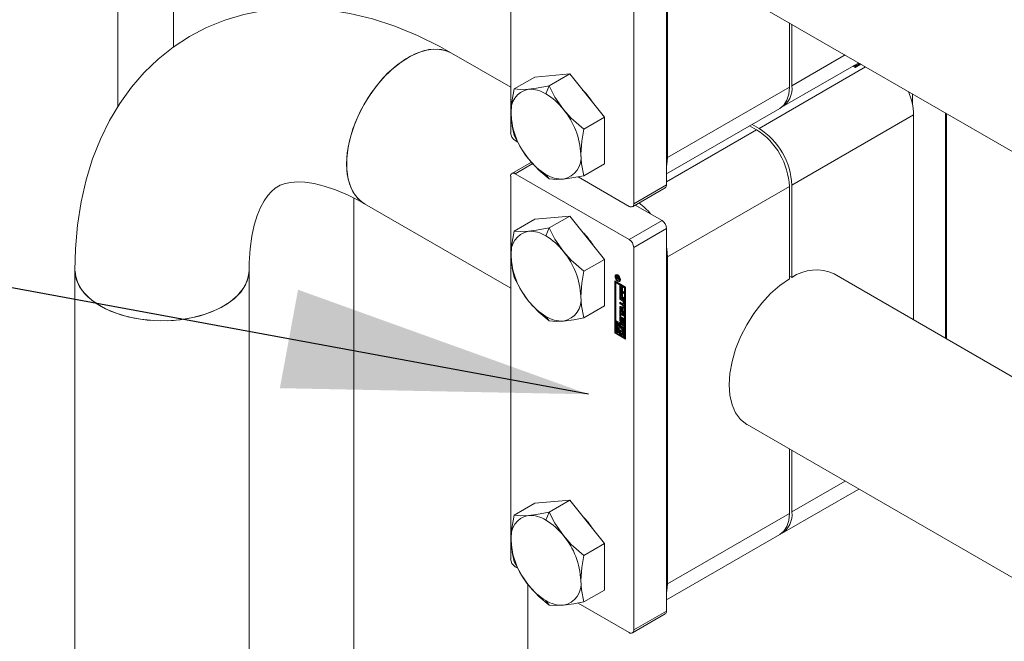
# Model space of a CAD drawing. Header units: millimetres. Extents: x 525 to 29324, y 175 to 20618.
# Tile 73 of 256: x 3208 to 3604, y 18463 to 18713. Entities that reach past the tile are written whole.
import ezdxf

# ---------------------------------------------------------------- set-up
doc = ezdxf.new("R2010")
doc.units = ezdxf.units.MM
doc.linetypes.add('SLD-Continua', pattern=[0])
doc.layers.add('COTAS', color=1, linetype='SLD-Continua')
doc.styles.get("Standard").update_dxf_attribs({"font": 'ARIALN.TTF'})
doc.dimstyles.new('SLDDIMSTYLE0', dxfattribs={"dimtxt": 0.18, "dimasz": 122.5, "dimexe": 0, "dimexo": 0.0625, "dimgap": 0, "dimtad": 0, "dimtih": 1, "dimtoh": 1, "dimdec": 0, "dimrnd": 1e-09, "dimzin": 0, "dimdsep": 46, "dimtxsty": 'Standard', "dimsah": 1, "dimcen": 0.09, "dimadec": 0, "dimazin": 0, "dimtfac": 122.5, "dimtdec": 0, "dimtofl": 0, "dimtmove": 0, "dimatfit": 3, "dimfxl": 1, "dimfrac": 2, "dimtolj": 1, "dimtzin": 0, "dimarcsym": 0})

msp = doc.modelspace()

# ---------------------------------------------------------------- linework, layer by layer
at = {"color": 7, "linetype": 'SLD-Continua', "lineweight": 18, "ltscale": 35}
for p, q in [((3247.08, 18678.18), (3247.08, 18867.94)), ((3269.55, 18702.28), (3269.55, 18854.96)), ((3405.12, 18667.76), (3405.12, 18821.7)), ((3467.81, 18646.8), (3467.81, 18800.75)), ((3454.61, 18639.18), (3454.61, 18793.13)), ((3468.23, 18657.8), (3468.23, 18789.27)), ((3500.22, 18721.8), (4245.54, 18291.54)), ((3517.23, 18686.09), (3517.23, 18711.98)), ((3518.22, 18711.41), (3518.22, 18686.66)), ((3405.12, 18686.06), (3381.37, 18699.77)), ((3539.65, 18699.04), (3518.22, 18686.66)), ((3547.9, 18694.27), (3505.02, 18669.52)), ((3514.35, 18678.12), (3545.12, 18695.88)), ((3543.67, 18694.02), (3542.78, 18694.53)), ((3542.86, 18694.58), (3543.67, 18694.11)), ((3543.19, 18694.77), (3543.67, 18694.49)), ((3543.67, 18694.96), (3543.6, 18695)), ((3543.67, 18694.49), (3545.22, 18695.39)), ((3544.4, 18695.39), (3543.67, 18694.96)), ((3546.01, 18695.37), (3543.67, 18694.02)), ((3543.67, 18694.11), (3545.22, 18695.01)), ((3543.67, 18694.11), (3543.67, 18694.49)), ((3544, 18695.24), (3544.07, 18695.2)), ((3544.33, 18695.43), (3544.4, 18695.39)), ((3545.22, 18695.39), (3544.74, 18695.66)), ((3544.82, 18695.71), (3545.63, 18695.24)), ((3545.22, 18695.01), (3545.22, 18695.39)), ((3545.63, 18695.24), (3545.63, 18695.59)), ((3545.63, 18695.24), (3545.93, 18695.41)), ((3414.85, 18690.16), (3406.53, 18685.36)), ((3428.87, 18691.41), (3414.85, 18690.16)), ((3428.87, 18691.41), (3420.56, 18686.61)), ((3442.9, 18673.97), (3428.87, 18691.41)), ((3419.3, 18683.38), (3420.56, 18686.61)), ((3468.23, 18657.8), (3517.23, 18686.09)), ((3566.81, 18683.36), (3566.81, 18678.96)), ((3467.81, 18651.25), (3513.36, 18677.55)), ((3567.22, 18674.94), (3518.22, 18646.65)), ((3567.22, 18592.48), (3567.22, 18674.94)), ((3580.01, 18585.09), (3580.01, 18675.74)), ((3580.42, 18584.86), (3580.42, 18675.5)), ((3442.9, 18673.97), (3434.58, 18669.16)), ((3442.9, 18655.27), (3442.9, 18673.97)), ((3504.03, 18668.94), (3501.24, 18670.55)), ((3502.23, 18671.12), (3505.02, 18669.52)), ((3467.81, 18648.04), (3504.03, 18668.94)), ((3407.96, 18664.02), (3406.93, 18664.61)), ((3413.49, 18655.93), (3405.65, 18651.4)), ((3406.93, 18651.28), (3414.01, 18655.36)), ((3442.9, 18655.27), (3434.58, 18650.46)), ((3452.8, 18624.8), (3406.93, 18651.28)), ((3420.56, 18649.21), (3419.3, 18650.99)), ((3405.12, 18496.28), (3405.12, 18650.23)), ((3452.8, 18638.13), (3432.23, 18650.01)), ((3454.61, 18639.18), (3467.81, 18646.8)), ((3518.22, 18646.65), (3518.22, 18609.5)), ((3454.08, 18638.01), (3467.28, 18645.63)), ((3468.23, 18617.79), (3517.23, 18646.08)), ((3517.23, 18608.92), (3517.23, 18646.08)), ((3342.07, 18641.42), (3342.07, 14952.27)), ((3346.37, 18639.14), (3405.12, 18605.23)), ((3466, 18632.42), (3455.2, 18638.65)), ((3414.85, 18633), (3406.53, 18628.2)), ((3428.87, 18634.25), (3414.85, 18633)), ((3428.87, 18634.25), (3420.56, 18629.45)), ((3442.9, 18616.81), (3428.87, 18634.25)), ((3452.8, 18624.8), (3466, 18632.42)), ((3419.3, 18626.22), (3420.56, 18629.45)), ((3454.61, 18621.65), (3467.81, 18629.27)), ((3467.81, 18475.33), (3467.81, 18629.27)), ((3454.61, 18467.71), (3454.61, 18621.65)), ((3442.9, 18616.81), (3434.58, 18612.01)), ((3442.9, 18598.11), (3442.9, 18616.81)), ((3468.23, 18486.33), (3468.23, 18617.79)), ((3229.87, 18612.29), (3229.87, 18459.87)), ((3299.87, 18459.87), (3299.87, 18612.29)), ((4245.54, 18200.89), (3535.22, 18610.95)), ((3446.98, 18608.15), (3451.31, 18605.65)), ((3446.98, 18587.19), (3446.98, 18608.15)), ((3447.31, 18607.96), (3447.31, 18587.38)), ((3447.39, 18607.44), (3447.72, 18607.63)), ((3447.39, 18607.44), (3447.39, 18592.28)), ((3450.91, 18605.41), (3447.39, 18607.44)), ((3447.92, 18610.52), (3447.59, 18610.33)), ((3447.94, 18609.86), (3447.61, 18609.67)), ((3447.61, 18609.22), (3447.61, 18609.67)), ((3447.84, 18609.35), (3447.61, 18609.22)), ((3448.79, 18608.54), (3447.61, 18609.22)), ((3447.87, 18609.97), (3447.63, 18609.84)), ((3451.23, 18605.6), (3447.72, 18607.63)), ((3447.81, 18609.54), (3447.8, 18609.51)), ((3447.8, 18609.51), (3447.8, 18609.47)), ((3447.8, 18609.47), (3447.8, 18609.38)), ((3447.8, 18609.38), (3448.19, 18609.15)), ((3448.11, 18609.82), (3447.86, 18609.68)), ((3448.15, 18610.57), (3447.92, 18610.52)), ((3448.14, 18609.8), (3447.93, 18609.68)), ((3447.94, 18609.72), (3447.94, 18609.86)), ((3448.17, 18609.76), (3447.99, 18609.65)), ((3448.18, 18609.74), (3448.01, 18609.64)), ((3448.28, 18609.58), (3448.13, 18609.49)), ((3448.41, 18610.4), (3448.19, 18610.27)), ((3448.52, 18609.41), (3448.19, 18609.21)), ((3448.52, 18609.34), (3448.19, 18609.15)), ((3448.19, 18609.15), (3448.19, 18609.21)), ((3448.49, 18608.2), (3448.19, 18608.03)), ((3448.57, 18609.31), (3448.24, 18609.12)), ((3448.79, 18609.16), (3448.24, 18609.12)), ((3448.24, 18609.12), (3448.79, 18608.8)), ((3448.34, 18609.18), (3448.29, 18609.21)), ((3448.34, 18609.4), (3448.79, 18609.47)), ((3448.52, 18609.41), (3448.52, 18609.43)), ((3448.52, 18609.34), (3448.52, 18609.41)), ((3448.79, 18609.33), (3448.57, 18609.31)), ((3448.78, 18608.26), (3449.11, 18608.45)), ((3448.79, 18609.47), (3448.79, 18609.16)), ((3448.79, 18608.8), (3448.79, 18608.54)), ((3449.11, 18608.45), (3449.28, 18608.62)), ((3517.23, 18610.07), (3518.22, 18609.5)), ((3448.97, 18606.22), (3449.39, 18605.98)), ((3448.97, 18604.06), (3448.97, 18606.22)), ((3449.3, 18604.25), (3448.97, 18604.06)), ((3450.68, 18603.08), (3448.97, 18604.06)), ((3448.97, 18603.87), (3449.39, 18603.63)), ((3448.97, 18601.72), (3448.97, 18603.87)), ((3449.3, 18604.25), (3449.3, 18606.03)), ((3450.68, 18603.46), (3449.3, 18604.25)), ((3449.3, 18601.91), (3449.3, 18603.68)), ((3449.39, 18605.98), (3449.39, 18604.46)), ((3449.39, 18604.46), (3449.68, 18604.29)), ((3449.39, 18603.63), (3449.39, 18602.12)), ((3449.68, 18605.74), (3450.09, 18605.5)), ((3449.68, 18604.29), (3449.68, 18605.74)), ((3450.01, 18604.48), (3449.68, 18604.29)), ((3449.68, 18603.39), (3450.09, 18603.15)), ((3449.68, 18601.95), (3449.68, 18603.39)), ((3450.01, 18604.48), (3450.01, 18605.55)), ((3450.01, 18602.14), (3450.01, 18603.2)), ((3450.09, 18605.5), (3450.09, 18604.05)), ((3450.09, 18604.05), (3450.68, 18603.72)), ((3450.09, 18603.15), (3450.09, 18601.71)), ((3450.68, 18603.72), (3450.68, 18603.08)), ((3451.23, 18605.6), (3450.91, 18605.41)), ((3450.91, 18590.25), (3450.91, 18605.41)), ((3451.23, 18590.45), (3451.23, 18605.6)), ((3451.31, 18605.65), (3451.31, 18584.69)), ((3449.3, 18601.91), (3448.97, 18601.72)), ((3450.68, 18600.73), (3448.97, 18601.72)), ((3448.97, 18601.49), (3450.2, 18600.78)), ((3448.97, 18600.85), (3448.97, 18601.49)), ((3449.3, 18601.04), (3448.97, 18600.85)), ((3450.14, 18600.17), (3448.97, 18600.85)), ((3448.97, 18599.55), (3450.14, 18598.88)), ((3448.97, 18598.91), (3448.97, 18599.55)), ((3449.3, 18599.1), (3448.97, 18598.91)), ((3450.2, 18598.2), (3448.97, 18598.91)), ((3450.68, 18601.11), (3449.3, 18601.91)), ((3449.3, 18601.04), (3449.3, 18601.3)), ((3450.47, 18600.36), (3449.3, 18601.04)), ((3449.3, 18599.1), (3449.3, 18599.36)), ((3450.53, 18598.39), (3449.3, 18599.1)), ((3449.39, 18602.12), (3449.68, 18601.95)), ((3450.01, 18602.14), (3449.68, 18601.95)), ((3450.09, 18601.71), (3450.68, 18601.37)), ((3450.47, 18600.36), (3450.14, 18600.17)), ((3450.26, 18598.86), (3450.59, 18599.05)), ((3450.64, 18600.07), (3450.31, 18599.88)), ((3450.31, 18598.97), (3450.31, 18599.88)), ((3450.64, 18599.16), (3450.31, 18598.97)), ((3450.64, 18599.16), (3450.64, 18600.07)), ((3450.68, 18601.37), (3450.68, 18600.73)), ((3450.73, 18599.87), (3450.73, 18598.5)), ((3442.9, 18598.11), (3434.58, 18593.31)), ((3448.97, 18597.89), (3450.68, 18597.95)), ((3448.97, 18596.96), (3448.97, 18597.89)), ((3449.3, 18597.15), (3448.97, 18596.96)), ((3450.68, 18594.93), (3448.97, 18596.96)), ((3448.97, 18596.52), (3449.39, 18596.28)), ((3448.97, 18594.13), (3448.97, 18596.52)), ((3449.3, 18597.15), (3449.3, 18597.9)), ((3450.68, 18595.51), (3449.3, 18597.15)), ((3449.3, 18594.32), (3449.3, 18596.33)), ((3449.67, 18597.4), (3449.34, 18597.21)), ((3450.02, 18597.24), (3449.34, 18597.21)), ((3449.34, 18597.21), (3450.02, 18596.4)), ((3449.39, 18596.28), (3449.39, 18595.41)), ((3449.39, 18595.41), (3450.68, 18594.66)), ((3449.72, 18594.96), (3449.39, 18594.76)), ((3450.35, 18597.43), (3449.67, 18597.4)), ((3450.68, 18594.4), (3449.72, 18594.96)), ((3450.35, 18597.43), (3450.02, 18597.24)), ((3450.02, 18596.4), (3450.02, 18597.24)), ((3450.35, 18596.59), (3450.02, 18596.4)), ((3450.53, 18598.39), (3450.2, 18598.2)), ((3450.35, 18596.59), (3450.35, 18597.43)), ((3450.68, 18597.42), (3450.39, 18597.25)), ((3450.68, 18597.27), (3450.39, 18597.25)), ((3450.39, 18597.25), (3450.39, 18595.96)), ((3450.39, 18595.96), (3450.68, 18595.61)), ((3450.68, 18597.95), (3450.68, 18597.27)), ((3450.68, 18595.61), (3450.68, 18594.93)), ((3420.56, 18592.05), (3419.3, 18593.84)), ((3447.39, 18592.28), (3450.91, 18590.25)), ((3447.72, 18592), (3447.39, 18591.81)), ((3447.8, 18591.58), (3447.39, 18591.81)), ((3447.39, 18591.81), (3447.39, 18587.43)), ((3448.13, 18591.77), (3447.72, 18592)), ((3448.13, 18591.77), (3447.8, 18591.58)), ((3447.8, 18587.66), (3447.8, 18591.58)), ((3448.13, 18589.71), (3448.13, 18591.77)), ((3448.87, 18591.34), (3448.53, 18591.15)), ((3448.53, 18591.15), (3448.53, 18590.03)), ((3448.94, 18590.91), (3448.53, 18591.15)), ((3449.27, 18591.11), (3448.87, 18591.34)), ((3449.27, 18591.11), (3448.94, 18590.91)), ((3449.3, 18594.32), (3448.97, 18594.13)), ((3449.39, 18593.89), (3448.97, 18594.13)), ((3449.29, 18593.57), (3448.97, 18593.38)), ((3448.97, 18592.2), (3448.97, 18593.38)), ((3449.29, 18592.39), (3448.97, 18592.2)), ((3449.27, 18589.69), (3449.27, 18591.11)), ((3449.29, 18592.39), (3449.29, 18593.57)), ((3449.39, 18594.27), (3449.3, 18594.32)), ((3449.39, 18594.76), (3449.39, 18593.89)), ((3450.68, 18594.02), (3449.39, 18594.76)), ((3449.41, 18593.03), (3449.41, 18592.02)), ((3449.53, 18593.22), (3449.47, 18593.18)), ((3449.53, 18593.22), (3449.49, 18593.19)), ((3449.83, 18591.46), (3449.5, 18591.27)), ((3449.52, 18591.75), (3449.52, 18591.75)), ((3449.53, 18593.67), (3449.53, 18593.18)), ((3449.58, 18591.75), (3449.91, 18591.94)), ((3449.94, 18591.97), (3449.61, 18591.78)), ((3449.63, 18591.9), (3449.66, 18593)), ((3449.97, 18592.09), (3449.63, 18591.9)), ((3449.96, 18592.03), (3449.63, 18591.84)), ((3449.99, 18593.19), (3449.66, 18593)), ((3449.97, 18592.09), (3449.99, 18593.19)), ((3450.06, 18592.68), (3450.04, 18591.58)), ((3450.45, 18593.01), (3450.12, 18592.82)), ((3450.17, 18591.38), (3450.18, 18591.37)), ((3450.17, 18590.89), (3450.17, 18591.38)), ((3450.5, 18591.08), (3450.17, 18590.89)), ((3450.18, 18592.81), (3450.5, 18593)), ((3450.53, 18591.07), (3450.19, 18590.88)), ((3450.54, 18592.95), (3450.22, 18592.77)), ((3450.23, 18591.37), (3450.56, 18591.56)), ((3450.58, 18591.57), (3450.25, 18591.38)), ((3450.6, 18592.85), (3450.27, 18592.67)), ((3450.61, 18591.64), (3450.28, 18591.45)), ((3450.62, 18592.73), (3450.29, 18592.54)), ((3450.29, 18591.53), (3450.29, 18592.54)), ((3450.62, 18591.72), (3450.29, 18591.53)), ((3450.5, 18591.08), (3450.5, 18591.53)), ((3450.62, 18591.72), (3450.62, 18592.73)), ((3450.68, 18594.66), (3450.68, 18594.02)), ((3450.73, 18592.36), (3450.73, 18591.19)), ((3447.31, 18587.38), (3446.98, 18587.19)), ((3451.31, 18584.69), (3446.98, 18587.19)), ((3451.31, 18585.07), (3447.31, 18587.38)), ((3447.39, 18587.43), (3448.94, 18586.53)), ((3448.13, 18587.85), (3447.8, 18587.66)), ((3448.53, 18587.24), (3447.8, 18587.66)), ((3448.13, 18587.85), (3448.13, 18588.67)), ((3448.53, 18587.62), (3448.13, 18587.85)), ((3448.53, 18590.07), (3448.36, 18589.97)), ((3448.53, 18587.89), (3448.53, 18587.24)), ((3448.94, 18589.5), (3448.94, 18590.91)), ((3449.27, 18589.69), (3448.94, 18589.5)), ((3449.27, 18588.14), (3448.94, 18587.95)), ((3448.94, 18586.53), (3448.94, 18587.95)), ((3449.27, 18586.72), (3449.27, 18588.14)), ((3449.68, 18590.87), (3449.35, 18590.68)), ((3450.91, 18589.78), (3449.35, 18590.68)), ((3449.35, 18590.68), (3449.35, 18589.26)), ((3449.68, 18587.9), (3449.35, 18587.71)), ((3449.35, 18587.71), (3449.35, 18586.3)), ((3451.23, 18589.97), (3449.68, 18590.87)), ((3449.78, 18587.89), (3449.68, 18587.9)), ((3449.76, 18589.32), (3449.76, 18589.97)), ((3449.76, 18589.97), (3450.5, 18589.55)), ((3450.09, 18589.52), (3449.76, 18589.32)), ((3449.76, 18586.06), (3449.76, 18587.18)), ((3449.94, 18587.24), (3450.27, 18587.43)), ((3450.09, 18589.52), (3450.09, 18589.78)), ((3450.09, 18586.25), (3450.09, 18587.33)), ((3450.5, 18589.55), (3450.5, 18585.63)), ((3450.91, 18590.25), (3451.23, 18590.45)), ((3451.23, 18589.97), (3450.91, 18589.78)), ((3450.91, 18585.4), (3450.91, 18589.78)), ((3451.23, 18585.59), (3451.23, 18589.97)), ((3449.27, 18586.72), (3448.94, 18586.53)), ((3449.35, 18586.3), (3449.76, 18586.06)), ((3450.09, 18586.25), (3449.76, 18586.06)), ((3450.5, 18585.63), (3450.91, 18585.4)), ((3451.23, 18585.59), (3450.91, 18585.4)), ((3500.22, 18550.33), (4245.54, 18120.06)), ((3517.23, 18514.62), (3517.23, 18540.51)), ((3518.22, 18539.94), (3518.22, 18515.19)), ((3514.35, 18506.64), (3545.12, 18524.41)), ((3539.65, 18527.56), (3518.22, 18515.19)), ((3428.87, 18519.94), (3414.85, 18518.68)), ((3428.87, 18519.94), (3420.56, 18515.14)), ((3442.9, 18502.49), (3428.87, 18519.94)), ((3414.85, 18518.68), (3406.53, 18513.88)), ((3419.3, 18511.91), (3420.56, 18515.14)), ((3468.23, 18486.33), (3517.23, 18514.62)), ((3467.81, 18479.78), (3513.36, 18506.07)), ((3442.9, 18502.49), (3434.58, 18497.69)), ((3442.9, 18483.79), (3442.9, 18502.49)), ((3407.96, 18492.55), (3406.93, 18493.14)), ((3412.07, 14952.27), (3412.07, 18486.05)), ((3442.9, 18483.79), (3434.58, 18478.99)), ((3420.56, 18477.74), (3419.3, 18479.52)), ((3452.8, 18466.66), (3432.23, 18478.54)), ((3454.08, 18466.53), (3467.28, 18474.15)), ((3454.61, 18467.71), (3467.81, 18475.33))]:
    msp.add_line(p, q, dxfattribs=at)
at = {"color": 7, "linetype": 'SLD-Continua', "lineweight": 18, "ltscale": 35, "flags": 128}
for points in [[(3381.37, 18699.77), (3376.56, 18702.44), (3367.62, 18706.84), (3358.58, 18710.56), (3349.5, 18713.55), (3340.45, 18715.78), (3331.49, 18717.23), (3322.69, 18717.89), (3314.11, 18717.79), (3305.78, 18716.92), (3297.77, 18715.32), (3290.1, 18713.01), (3282.79, 18710.03), (3275.88, 18706.41), (3269.38, 18702.17), (3263.32, 18697.34), (3257.71, 18691.96), (3252.57, 18686.03), (3247.91, 18679.58), (3243.75, 18672.61), (3240.09, 18665.15), (3236.96, 18657.19), (3234.38, 18648.76), (3232.37, 18639.89), (3230.94, 18630.62), (3230.11, 18620.99), (3229.87, 18612.29)], [(3339.12, 18655.17), (3339.41, 18659.7), (3340.27, 18664.46), (3341.69, 18669.33), (3343.63, 18674.21), (3346.04, 18678.98), (3348.86, 18683.52), (3352.04, 18687.74), (3355.5, 18691.52), (3359.16, 18694.79), (3362.92, 18697.47), (3366.71, 18699.48), (3370.43, 18700.8), (3373.99, 18701.38), (3377.32, 18701.21), (3380.33, 18700.3), (3381.37, 18699.77)], [(3346.4, 18639.13), (3344.77, 18640.25), (3342.6, 18642.57), (3340.91, 18645.52), (3339.77, 18649.03), (3339.19, 18653.02), (3339.19, 18657.4), (3339.77, 18662.06), (3340.91, 18666.89), (3342.6, 18671.78), (3344.77, 18676.62), (3347.4, 18681.29), (3350.42, 18685.68), (3353.74, 18689.69), (3357.31, 18693.23), (3361.03, 18696.21), (3364.82, 18698.56), (3368.58, 18700.23), (3372.23, 18701.18), (3375.69, 18701.39), (3378.87, 18700.84), (3381.37, 18699.77)], [(3420.56, 18686.61), (3415.5, 18685.66), (3412.29, 18685.26)], [(3426.32, 18677.16), (3422.91, 18682.11), (3420.56, 18686.61)], [(3513.36, 18677.55), (3513.36, 18677.55), (3515, 18678.91), (3516.22, 18680.84), (3516.97, 18683.27), (3517.23, 18686.09)], [(3406.53, 18685.36), (3405.52, 18679.38), (3405.28, 18675.28)], [(3412.29, 18685.26), (3408.89, 18685.14), (3406.53, 18685.36)], [(3405.28, 18675.28), (3405.67, 18670.45), (3406.53, 18666.66)], [(3434.58, 18669.16), (3429.52, 18673.61), (3426.32, 18677.16)], [(3406.53, 18666.66), (3409.57, 18661.04), (3412.29, 18657.21)], [(3433.33, 18659.09), (3433.72, 18664.37), (3434.58, 18669.16)], [(3434.58, 18650.46), (3433.57, 18655.27), (3433.33, 18659.09)], [(3346.37, 18639.14), (3346.04, 18639.34), (3343.63, 18641.33), (3341.69, 18643.97), (3340.27, 18647.21), (3339.41, 18650.97), (3339.12, 18655.17)], [(3412.29, 18657.21), (3416.47, 18652.72), (3420.56, 18649.21)], [(3468.23, 18657.8), (3467.97, 18654.98), (3467.81, 18654.26)], [(3426.32, 18649.11), (3430.5, 18649.68), (3434.58, 18650.46)], [(3299.87, 18612.29), (3299.93, 18615.43), (3300.3, 18621.03), (3301, 18626.08), (3301.97, 18630.55), (3303.16, 18634.42), (3304.49, 18637.68), (3305.92, 18640.35), (3307.38, 18642.49), (3308.87, 18644.16), (3310.45, 18645.48), (3312.4, 18646.6), (3314.44, 18647.33), (3316.71, 18647.77), (3319.32, 18647.94), (3322.31, 18647.81), (3326.05, 18647.27), (3330.16, 18646.27), (3334.64, 18644.77), (3339.45, 18642.75), (3344.53, 18640.18), (3346.37, 18639.14)], [(3420.56, 18649.21), (3423.59, 18648.99), (3426.32, 18649.11)], [(3467.81, 18646.8), (3467.78, 18646.41), (3467.67, 18646.08), (3467.51, 18645.81), (3467.28, 18645.63), (3467.28, 18645.63)], [(3406.53, 18628.2), (3405.52, 18622.22), (3405.28, 18618.13)], [(3412.29, 18628.1), (3408.89, 18627.99), (3406.53, 18628.2)], [(3420.56, 18629.45), (3415.5, 18628.51), (3412.29, 18628.1)], [(3426.32, 18620.01), (3422.91, 18624.95), (3420.56, 18629.45)], [(3434.58, 18612.01), (3429.52, 18616.45), (3426.32, 18620.01)], [(3467.81, 18621.81), (3467.97, 18620.91), (3468.23, 18617.79)], [(3405.28, 18618.13), (3405.67, 18613.29), (3406.53, 18609.5)], [(3229.87, 18612.28), (3230.03, 18610.36), (3230.95, 18607.31), (3232.67, 18604.38), (3235.14, 18601.63), (3238.3, 18599.14), (3242.09, 18596.95), (3246.41, 18595.12), (3251.17, 18593.7), (3256.25, 18592.71), (3261.53, 18592.18), (3266.88, 18592.12), (3272.19, 18592.53), (3277.33, 18593.41), (3282.18, 18594.73), (3286.62, 18596.46), (3290.55, 18598.56), (3293.88, 18600.98), (3296.53, 18603.67), (3298.44, 18606.56), (3299.56, 18609.59), (3299.87, 18612.32)], [(3229.87, 18612.29), (3229.88, 18611.9), (3230.39, 18608.82), (3231.71, 18605.82), (3233.81, 18602.98), (3236.64, 18600.35), (3240.12, 18598)], [(3240.12, 18598), (3244.19, 18595.99), (3248.74, 18594.36), (3253.68, 18593.14), (3258.87, 18592.38), (3264.2, 18592.09), (3269.55, 18592.26), (3274.79, 18592.91), (3279.8, 18594.01), (3284.46, 18595.54), (3288.66, 18597.46), (3292.3, 18599.73), (3295.3, 18602.3), (3297.58, 18605.1), (3299.1, 18608.06), (3299.82, 18611.13), (3299.87, 18612.29)], [(3433.33, 18601.93), (3433.72, 18607.21), (3434.58, 18612.01)], [(3406.53, 18609.5), (3409.57, 18603.88), (3412.29, 18600.05)], [(3448.19, 18608.03), (3447.77, 18608.37), (3447.41, 18608.85), (3447.18, 18609.39), (3447.09, 18609.92), (3447.18, 18610.36), (3447.41, 18610.63), (3447.77, 18610.7), (3448.19, 18610.55)], [(3448.19, 18610.27), (3447.86, 18610.38), (3447.59, 18610.33), (3447.41, 18610.12), (3447.34, 18609.78), (3447.41, 18609.37), (3447.59, 18608.95), (3447.86, 18608.58), (3448.19, 18608.32)], [(3447.42, 18610.15), (3447.51, 18610.55), (3447.6, 18610.69)], [(3447.99, 18609.92), (3447.99, 18609.92), (3447.99, 18609.92), (3447.99, 18609.92), (3447.99, 18609.92), (3447.99, 18609.92), (3447.99, 18609.92), (3447.99, 18609.92), (3447.99, 18609.92)], [(3448.19, 18610.55), (3448.6, 18610.22), (3448.96, 18609.74), (3449.2, 18609.19), (3449.28, 18608.66), (3449.2, 18608.23), (3448.96, 18607.95), (3448.6, 18607.88), (3448.19, 18608.03)], [(3448.19, 18608.32), (3448.51, 18608.2), (3448.78, 18608.26), (3448.97, 18608.47), (3449.03, 18608.8), (3448.97, 18609.21), (3448.78, 18609.64), (3448.51, 18610.01), (3448.19, 18610.27)], [(3449.11, 18608.08), (3448.94, 18608.07), (3448.55, 18608.2)], [(3500.22, 18550.33), (3500.05, 18550.43), (3497.59, 18552.4), (3495.61, 18555.05), (3494.16, 18558.31), (3493.27, 18562.11), (3492.97, 18566.35), (3493.27, 18570.94), (3494.16, 18575.75), (3495.61, 18580.69), (3497.59, 18585.62), (3500.05, 18590.44), (3502.94, 18595.02), (3506.18, 18599.25), (3509.7, 18603.04), (3513.41, 18606.29), (3517.23, 18608.92)], [(3412.29, 18600.05), (3416.47, 18595.56), (3420.56, 18592.05)], [(3434.58, 18593.31), (3433.57, 18598.12), (3433.33, 18601.93)], [(3450.53, 18598.39), (3450.63, 18598.34), (3450.7, 18598.32)], [(3420.56, 18592.05), (3423.59, 18591.83), (3426.32, 18591.96)], [(3426.32, 18591.96), (3430.5, 18592.52), (3434.58, 18593.31)], [(3449.32, 18593.76), (3449.31, 18593.69), (3449.29, 18593.57)], [(3449.52, 18591.75), (3449.52, 18591.75), (3449.52, 18591.75), (3449.52, 18591.75), (3449.52, 18591.75)], [(3449.83, 18591.46), (3449.94, 18591.41), (3450.01, 18591.39)], [(3450.02, 18593.36), (3450, 18593.3), (3449.99, 18593.19)], [(3450.5, 18591.08), (3450.5, 18591.08), (3450.51, 18591.08), (3450.51, 18591.08), (3450.51, 18591.07), (3450.52, 18591.07), (3450.52, 18591.07), (3450.52, 18591.07), (3450.53, 18591.07)], [(3450.53, 18591.07), (3450.63, 18591.02), (3450.7, 18591)], [(3450.56, 18591.56), (3450.57, 18591.56), (3450.57, 18591.57), (3450.57, 18591.57), (3450.58, 18591.57)], [(3448.53, 18590.03), (3448.33, 18589.95), (3448.17, 18589.78), (3448.07, 18589.54), (3448.03, 18589.25), (3448.07, 18588.91), (3448.17, 18588.56), (3448.33, 18588.21), (3448.53, 18587.89)], [(3448.94, 18587.95), (3448.74, 18588.18), (3448.58, 18588.45), (3448.48, 18588.74), (3448.45, 18589.01), (3448.48, 18589.24), (3448.58, 18589.41), (3448.74, 18589.5), (3448.94, 18589.5)], [(3449.35, 18589.26), (3449.55, 18589.03), (3449.71, 18588.76), (3449.81, 18588.47), (3449.85, 18588.2), (3449.81, 18587.97), (3449.71, 18587.8), (3449.55, 18587.71), (3449.35, 18587.71)], [(3449.76, 18587.18), (3449.97, 18587.26), (3450.13, 18587.43), (3450.23, 18587.67), (3450.26, 18587.96), (3450.23, 18588.3), (3450.13, 18588.65), (3449.97, 18589), (3449.76, 18589.32)], [(3406.53, 18513.88), (3405.52, 18507.9), (3405.28, 18503.81)], [(3412.29, 18513.79), (3408.89, 18513.67), (3406.53, 18513.88)], [(3420.56, 18515.14), (3415.5, 18514.19), (3412.29, 18513.79)], [(3426.32, 18505.69), (3422.91, 18510.63), (3420.56, 18515.14)], [(3513.36, 18506.07), (3513.36, 18506.07), (3515, 18507.44), (3516.22, 18509.37), (3516.97, 18511.79), (3517.23, 18514.62)], [(3405.28, 18503.81), (3405.67, 18498.98), (3406.53, 18495.18)], [(3434.58, 18497.69), (3429.52, 18502.14), (3426.32, 18505.69)], [(3433.33, 18487.62), (3433.72, 18492.9), (3434.58, 18497.69)], [(3406.53, 18495.18), (3409.57, 18489.57), (3412.29, 18485.74)], [(3412.29, 18485.74), (3416.47, 18481.24), (3420.56, 18477.74)], [(3434.58, 18478.99), (3433.57, 18483.8), (3433.33, 18487.62)], [(3468.23, 18486.33), (3467.97, 18483.5), (3467.81, 18482.79)], [(3420.56, 18477.74), (3423.59, 18477.51), (3426.32, 18477.64)], [(3426.32, 18477.64), (3430.5, 18478.2), (3434.58, 18478.99)]]:
    msp.add_lwpolyline(points, dxfattribs=at)
at = {"color": 7, "linetype": 'SLD-Continua', "lineweight": 18, "ltscale": 1225}
for centre, radius, start, end in [((3509.53, 18685.49), 8.77, 299.4884, 7.6931), ((3413.89, 18676.69), 8.72, 100.545, 189.2575), ((3412.79, 18673.1), 12.17, 57.651, 92.3552), ((3405.98, 18661.29), 25.8, 37.975, 58.9019), ((3413.46, 18664.01), 29.35, 32.7392, 45.4478), ((3542.33, 18674.38), 24.89, 1.2968, 23.5201), ((3435.69, 18676.68), 30.44, 182.6362, 219.7728), ((3402.92, 18657.69), 30.44, 2.6398, 39.7698), ((3409.06, 18667.94), 3.95, 182.6241, 237.4015), ((3488.57, 18644.78), 28.69, 2.6053, 57.3937), ((3489.56, 18645.35), 28.69, 2.606, 57.393), ((3424.72, 18657.69), 8.72, 280.5488, 9.2537), ((3432.65, 18673.1), 25.83, 217.9821, 238.8884), ((3406.22, 18650.41), 1.12, 50.8165, 189.171), ((3425.82, 18661.28), 12.17, 237.6583, 272.3525), ((3453.51, 18639), 1.12, 230.7918, 9.2262), ((3441.5, 18618.93), 25.64, 39.0062, 53.5204), ((3463.87, 18629.09), 3.95, 2.6091, 57.3816), ((3413.89, 18619.53), 8.72, 100.5424, 189.2585), ((3412.79, 18615.95), 12.17, 57.6477, 92.3628), ((3413.46, 18606.85), 29.35, 32.7409, 45.4492), ((3405.97, 18604.12), 25.81, 37.979, 58.8979), ((3450.67, 18621.47), 3.95, 2.6091, 57.3816), ((3402.92, 18600.53), 30.44, 2.6392, 39.7698), ((3435.69, 18619.53), 30.44, 182.6358, 219.7731), ((3527.98, 18595.41), 17.14, 65.0246, 124.7428), ((3448.21, 18609.67), 0.603, 163.9952, 180.3236), ((3447.82, 18609.79), 0.195, 116.7542, 165.5561), ((3447.82, 18609.73), 0.247, 55.0167, 110.7333), ((3448.07, 18609.53), 0.266, 153.4671, 177.6992), ((3447.9, 18609.62), 0.0711, 65.7663, 150.6838), ((3447.84, 18609.39), 0.299, 59.7898, 72.624), ((3448.82, 18609.83), 0.878, 172.7463, 178.3712), ((3447.25, 18608.76), 1.38, 57.5925, 58.8457), ((3447.64, 18609.34), 0.677, 38.7029, 58.6179), ((3447.73, 18609.23), 0.5, 56.4096, 58.9757), ((3447.81, 18609.34), 0.362, 25.2136, 56.3093), ((3447.49, 18609.22), 0.7, 359.7326, 23.2382), ((3447.56, 18609.26), 0.79, 9.8156, 39.1449), ((3432.65, 18615.95), 25.83, 217.9821, 238.8884), ((3424.72, 18600.53), 8.72, 280.547, 9.254), ((3449.94, 18599.86), 0.371, 2.9111, 57.093), ((3450.21, 18598.96), 0.105, 230.9593, 9.0366), ((3449.58, 18599.82), 1.15, 2.5733, 57.4704), ((3450.28, 18600.06), 0.364, 2.2784, 57.7257), ((3450.52, 18599.15), 0.12, 305.9217, 5.9376), ((3450.41, 18598.45), 0.326, 230.7429, 9.2134), ((3425.82, 18604.12), 12.17, 237.6555, 272.3553), ((3449.29, 18593.43), 0.331, 50.6951, 189.2991), ((3450.13, 18592.25), 1.16, 182.4892, 237.487), ((3450.38, 18592.43), 1.09, 182.0865, 209.0823), ((3449.84, 18593.02), 0.421, 168.8903, 178.7694), ((3449.99, 18592.04), 0.574, 181.6571, 191.4196), ((3449.59, 18593.07), 0.165, 149.2793, 170.9298), ((3449.87, 18592.02), 0.452, 192.0981, 205.9722), ((3449.5, 18593.13), 0.062, 102.116, 153.0576), ((3449.6, 18591.88), 0.154, 204.1309, 238.0738), ((3449.49, 18593.13), 0.0637, 57.9031, 97.5986), ((3449.31, 18593.35), 0.392, 56.1325, 60.7191), ((3449.71, 18591.53), 0.332, 230.8157, 9.6233), ((3449.55, 18591.79), 0.0537, 234.6957, 290.741), ((3450.45, 18592.43), 1.15, 216.3885, 237.4316), ((3449.54, 18591.81), 0.0747, 294.6711, 335.3289), ((3449.37, 18591.9), 0.27, 334.1183, 347.9264), ((3445.49, 18592.19), 4.15, 355.2202, 356.0243), ((3449.99, 18593.04), 0.329, 50.5098, 187.1392), ((3449.87, 18592), 0.074, 298.8531, 334.6183), ((3449.77, 18592.06), 0.196, 332.4456, 351.4641), ((3449.28, 18592.13), 0.688, 352.1005, 356.9671), ((3450.36, 18592.66), 0.296, 156.8167, 176.4859), ((3450.17, 18592.74), 0.0974, 123.4611, 158.1916), ((3450.15, 18592.77), 0.0515, 54.1685, 118.2422), ((3450.1, 18592.69), 0.141, 32.9021, 58.8716), ((3450.21, 18591.43), 0.0676, 240.732, 269.3437), ((3449.57, 18592.31), 1.16, 2.4892, 57.487), ((3450.4, 18591.13), 0.331, 230.7456, 9.2931), ((3450.21, 18591.42), 0.0506, 273.9463, 320.6072), ((3449.95, 18592.58), 0.333, 14.177, 33.974), ((3450.14, 18591.48), 0.145, 319.5255, 347.3444), ((3449.84, 18592.54), 0.451, 359.8458, 16.6538), ((3449.98, 18591.52), 0.303, 345.9682, 1.6914), ((3450.48, 18592.97), 0.0469, 60.2475, 116.8883), ((3450.45, 18591.67), 0.159, 320.7346, 345.93), ((3450.02, 18592.71), 0.6, 1.6364, 12.716), ((3450.15, 18591.73), 0.47, 348.7818, 358.9191), ((3450.04, 18589.13), 1.26, 162.4499, 232.2449), ((3447.95, 18587.91), 2.67, 17.7115, 36.7555), ((3450.24, 18590.97), 0.108, 230.9419, 245.5392), ((3449.95, 18587.95), 0.605, 301.4366, 334.4649), ((3413.89, 18505.21), 8.72, 100.5426, 189.2599), ((3412.79, 18501.63), 12.17, 57.6447, 92.3615), ((3405.98, 18489.81), 25.8, 37.9769, 58.9026), ((3413.5, 18492.57), 29.3, 32.7285, 45.4585), ((3509.52, 18514.02), 8.77, 299.4954, 7.6861), ((3435.69, 18505.21), 30.44, 182.6357, 219.7738), ((3402.92, 18486.22), 30.45, 2.6403, 39.7687), ((3409.06, 18496.46), 3.95, 182.6241, 237.4015), ((3432.65, 18501.63), 25.83, 217.9802, 238.8877), ((3424.72, 18486.22), 8.72, 280.5495, 9.253), ((3425.82, 18489.81), 12.18, 237.6618, 272.3489), ((3466.53, 18475.2), 1.29, 305.629, 5.6631), ((3453.51, 18467.53), 1.12, 230.8019, 9.2161)]:
    msp.add_arc(centre, radius, start, end, dxfattribs=at)

# ---------------------------------------------------------------- leaders
at = {"layer": 'COTAS', "ltscale": 35}
msp.add_leader([(3436.4, 18562.53), (1482.5, 18923.54)], dimstyle='SLDDIMSTYLE0', dxfattribs=at)

doc.saveas('drawing.dxf')
